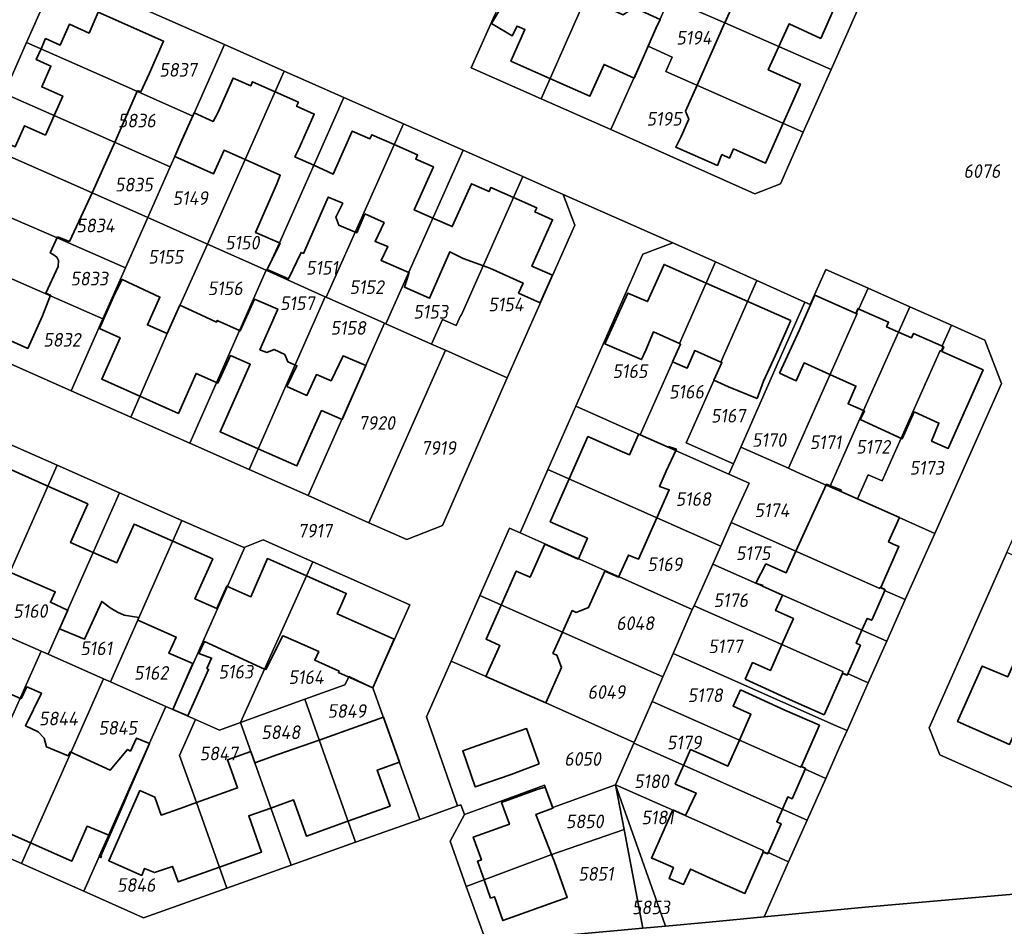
# Model space of a CAD drawing. Extents: x 177930 to 190767, y 381068 to 392034.
# Tile 243 of 256: x 184447 to 184577, y 386369 to 386488. Entities that reach past the tile are written whole.
import ezdxf
from ezdxf.enums import TextEntityAlignment as Align

# ---------------------------------------------------------------- set-up
doc = ezdxf.new("R2010")
doc.units = 0
for name, color, linetype, lineweight in [('B-XX-KG-GRENS_PERCEEL-GV', 150, 'Continuous', 25), ('B-XX-KG-GRENS_PERCEEL-S', 150, 'Continuous', 25), ('B-XX-OG-BEBOUWING-G', 7, 'Continuous', 35)]:
    doc.layers.add(name, color=color, linetype=linetype, lineweight=lineweight)
doc.styles.add('NLCS-ISO', font='NLCS-ISO.ttf', dxfattribs={"height": 1.8})

# ---------------------------------------------------------------- blocks, each defined once
blk = doc.blocks.new('SKG-PERCEELNUMMER-SO')
at = {"layer": 'DefPoints'}
blk.add_point((0, 0), dxfattribs=at)
at = {"style": 'NLCS-ISO', "oblique": 10, "flags": 1}
blk.add_attdef('GEMEENTECODE', text='', height=1.8, dxfattribs=at).set_placement((-0.5, 2.55), align=Align.MIDDLE_RIGHT)
blk.add_attdef('SECTIE', text='', height=1.8, dxfattribs=at).set_placement((0.5, 2.5), align=Align.MIDDLE_LEFT)
at = {"style": 'NLCS-ISO', "oblique": 10}
blk.add_attdef('PERCEELNUMMER', text='', height=1.8, dxfattribs=at).set_placement((0, 0), align=Align.MIDDLE_CENTER)

msp = doc.modelspace()

# ---------------------------------------------------------------- linework, layer by layer
at = {"layer": 'B-XX-KG-GRENS_PERCEEL-GV'}
for points in [[(184515.421, 386477.901), (184525.527, 386500.73), (184516.336, 386504.796), (184516.32, 386504.76), (184509.27, 386488.88), (184506.22, 386481.97)], [(184529.549, 386484.831), (184532.354, 386491.136), (184534.798, 386496.628), (184525.527, 386500.73), (184515.421, 386477.901), (184524.65, 386473.82)], [(184553.709, 386481.773), (184557.315, 386489.908), (184538.014, 386498.463), (184536.01, 386499.351), (184534.798, 386496.628), (184532.354, 386491.136), (184539.684, 386487.922)], [(184451.691, 386494.73), (184447.528, 386485.316), (184459.019, 386480.259), (184469.452, 386475.604), (184473.63, 386485.04)], [(184550.032, 386473.477), (184553.709, 386481.773), (184539.684, 386487.922), (184532.354, 386491.136), (184529.549, 386484.831), (184532.747, 386483.408), (184531.897, 386481.497)], [(184444.55, 386478.582), (184456.054, 386473.534), (184466.489, 386468.911), (184469.452, 386475.604), (184459.019, 386480.259), (184447.528, 386485.316)], [(184473.63, 386485.04), (184469.452, 386475.604), (184466.489, 386468.911), (184463.525, 386462.217), (184471.406, 386458.7), (184476.364, 386469.876), (184481.541, 386481.544)], [(184524.65, 386473.82), (184543.66, 386465.33), (184547.01, 386466.66), (184550.032, 386473.477), (184531.897, 386481.497), (184532.747, 386483.408), (184529.549, 386484.831)], [(184489.389, 386478.075), (184481.541, 386481.544), (184476.364, 386469.876), (184471.406, 386458.7), (184479.141, 386455.249), (184479.233, 386455.208), (184480.9, 386458.865)], [(184441.591, 386471.89), (184453.097, 386466.827), (184463.525, 386462.217), (184466.489, 386468.911), (184456.054, 386473.534), (184444.55, 386478.582)], [(184497.252, 386474.6), (184489.389, 386478.075), (184480.9, 386458.865), (184479.233, 386455.208), (184486.95, 386451.764), (184487.078, 386451.707), (184492.097, 386462.902)], [(184487.078, 386451.707), (184494.785, 386448.268), (184494.96, 386448.19), (184505.139, 386471.114), (184497.252, 386474.6), (184492.097, 386462.902)], [(184438.598, 386465.123), (184450.144, 386460.129), (184460.586, 386455.58), (184463.525, 386462.217), (184453.097, 386466.827), (184441.591, 386471.89)], [(184494.96, 386448.19), (184500.955, 386445.515), (184502.4, 386448.76), (184504.23, 386447.947), (184504.84, 386449.32), (184504.885, 386449.3), (184513.008, 386467.636), (184505.139, 386471.114)], [(184568.063, 386391.265), (184566.662, 386394.823), (184576.901, 386417.98), (184580.934, 386427.051), (184584.779, 386435.697), (184588.523, 386444.115), (184592.423, 386452.885), (184596.234, 386461.454), (184600.047, 386470.028), (184622.896, 386459.971), (184635.654, 386454.304), (184645.232, 386450.038), (184647.553, 386444.125), (184638.386, 386423.538), (184631.905, 386408.958), (184619.418, 386389.178), (184596.971, 386380.615), (184579.335, 386386.248)], [(184500.955, 386445.515), (184502.821, 386444.682), (184510.969, 386441.046), (184519.89, 386461.21), (184518.36, 386465.27), (184513.008, 386467.636), (184504.885, 386449.3), (184504.84, 386449.32), (184504.23, 386447.947), (184502.4, 386448.76)], [(184435.666, 386458.493), (184447.183, 386453.412), (184457.598, 386448.832), (184460.586, 386455.58), (184450.144, 386460.129), (184438.598, 386465.123)], [(184463.525, 386462.217), (184460.586, 386455.58), (184457.598, 386448.832), (184453.4, 386439.35), (184461.269, 386435.866), (184465.972, 386446.607), (184471.406, 386458.7)], [(184453.4, 386439.35), (184457.598, 386448.832), (184447.183, 386453.412), (184435.666, 386458.493), (184431.491, 386449.05)], [(184471.406, 386458.7), (184465.972, 386446.607), (184461.269, 386435.866), (184469.054, 386432.419), (184479.141, 386455.249)], [(184532.84, 386458.87), (184528.88, 386457.39), (184520.035, 386437.301), (184528.492, 386433.544), (184533.81, 386445.51), (184533.692, 386445.563), (184538.444, 386456.356)], [(184479.233, 386455.208), (184479.141, 386455.249), (184469.054, 386432.419), (184476.884, 386428.952), (184481.617, 386439.664), (184486.95, 386451.764)], [(184538.444, 386456.356), (184533.692, 386445.563), (184533.81, 386445.51), (184528.492, 386433.544), (184540.203, 386428.34), (184540.809, 386429.711), (184534.583, 386432.467), (184539.293, 386443.08), (184539.175, 386443.132), (184543.919, 386453.9)], [(184550.25, 386451.06), (184546.771, 386443.194), (184541.778, 386431.902), (184548.072, 386429.105), (184557.125, 386449.542), (184556.97, 386449.61), (184557.23, 386450.21), (184557.381, 386450.143), (184558.591, 386452.882), (184552.99, 386455.37), (184550.932, 386450.754)], [(184541.778, 386431.902), (184546.771, 386443.194), (184550.25, 386451.06), (184545.163, 386453.342), (184543.919, 386453.9), (184539.175, 386443.132), (184539.293, 386443.08), (184534.583, 386432.467), (184540.809, 386429.711)], [(184564.082, 386450.442), (184558.591, 386452.882), (184557.381, 386450.143), (184557.23, 386450.21), (184556.97, 386449.61), (184557.125, 386449.542), (184548.072, 386429.105), (184549.074, 386428.66), (184553.553, 386426.669), (184557.998, 386436.716)], [(184486.95, 386451.764), (184481.617, 386439.664), (184476.884, 386428.952), (184484.677, 386425.501), (184494.785, 386448.268), (184487.078, 386451.707)], [(184557.189, 386425.053), (184558.589, 386428.26), (184560.443, 386427.436), (184568.092, 386444.66), (184568.25, 386444.59), (184568.51, 386445.19), (184568.355, 386445.259), (184569.576, 386448.001), (184564.082, 386450.442), (184557.998, 386436.716), (184553.553, 386426.669)], [(184492.718, 386421.925), (184502.821, 386444.682), (184500.955, 386445.515), (184494.96, 386448.19), (184494.785, 386448.268), (184484.677, 386425.501)], [(184567.394, 386420.519), (184576.19, 386440.29), (184573.99, 386446.04), (184569.576, 386448.001), (184568.355, 386445.259), (184568.51, 386445.19), (184568.25, 386444.59), (184568.092, 386444.66), (184560.443, 386427.436), (184558.589, 386428.26), (184557.189, 386425.053)], [(184510.969, 386441.046), (184502.821, 386444.682), (184492.718, 386421.925), (184497.717, 386419.701), (184502.422, 386421.544)], [(184520.035, 386437.301), (184520.03, 386437.29), (184516.341, 386428.943), (184539.145, 386418.826), (184540.537, 386421.929), (184542.88, 386427.15), (184540.203, 386428.34), (184528.492, 386433.544)], [(184441.216, 386408.594), (184442.129, 386408.19), (184451.573, 386429.505), (184443.34, 386433.14), (184433.9, 386411.83)], [(184541.778, 386431.902), (184540.809, 386429.711), (184540.203, 386428.34), (184542.88, 386427.15), (184540.537, 386421.929), (184560.128, 386413.248), (184560.196, 386413.403), (184560.8, 386413.135), (184560.736, 386412.989), (184563.5, 386411.767), (184567.394, 386420.519), (184557.189, 386425.053), (184553.553, 386426.669), (184549.074, 386428.66), (184548.072, 386429.105)], [(184451.573, 386429.505), (184442.129, 386408.19), (184449.447, 386404.954), (184450.358, 386404.551), (184459.806, 386425.869)], [(184539.145, 386418.826), (184516.341, 386428.943), (184512.65, 386420.59), (184525.72, 386414.79), (184535.39, 386410.46), (184535.618, 386410.968), (184538.076, 386416.444)], [(184459.806, 386425.869), (184450.358, 386404.551), (184457.678, 386401.313), (184458.587, 386400.911), (184468.039, 386422.234)], [(184458.587, 386400.911), (184465.909, 386397.673), (184466.816, 386397.272), (184476.311, 386418.674), (184476.2, 386418.63), (184468.039, 386422.234)], [(184538.076, 386416.444), (184551.985, 386410.286), (184561.055, 386406.271), (184563.5, 386411.767), (184560.736, 386412.989), (184560.8, 386413.135), (184560.196, 386413.403), (184560.128, 386413.248), (184540.537, 386421.929), (184539.145, 386418.826)], [(184512.65, 386420.59), (184511.279, 386421.198), (184507.357, 386412.292), (184518.256, 386407.491), (184531.495, 386401.565), (184532.845, 386404.648), (184535.39, 386410.46), (184525.72, 386414.79)], [(184475.755, 386395.552), (184485.291, 386416.759), (184478.75, 386419.65), (184476.311, 386418.674), (184466.816, 386397.272), (184469.814, 386395.946), (184472.97, 386394.55)], [(184566.662, 386394.823), (184568.063, 386391.265), (184579.335, 386386.248), (184590.587, 386411.946), (184576.901, 386417.98)], [(184475.755, 386395.552), (184484.261, 386398.612), (184489.549, 386400.515), (184490.095, 386401.622), (184493.237, 386400.127), (184498.115, 386411.09), (184485.291, 386416.759)], [(184535.618, 386410.968), (184547.216, 386405.842), (184555.253, 386402.268), (184555.189, 386402.122), (184555.792, 386401.853), (184555.859, 386402.004), (184558.612, 386400.781), (184561.055, 386406.271), (184551.985, 386410.286), (184538.076, 386416.444)], [(184530.076, 386398.325), (184531.495, 386401.565), (184518.256, 386407.491), (184507.357, 386412.292), (184503.544, 386403.633), (184516.05, 386398.137), (184527.703, 386392.908)], [(184555.812, 386394.487), (184558.612, 386400.781), (184555.859, 386402.004), (184555.792, 386401.853), (184555.189, 386402.122), (184555.253, 386402.268), (184547.216, 386405.842), (184535.618, 386410.968), (184535.39, 386410.46), (184532.845, 386404.648), (184554.389, 386395.117)], [(184441.216, 386408.594), (184435.254, 386395.183), (184430.401, 386384.215), (184438.644, 386380.556), (184444.46, 386393.701), (184449.447, 386404.954), (184442.129, 386408.19)], [(184450.358, 386404.551), (184449.447, 386404.954), (184444.46, 386393.701), (184438.644, 386380.556), (184446.847, 386376.915), (184451.723, 386387.872), (184457.678, 386401.313)], [(184530.076, 386398.325), (184549.661, 386389.649), (184549.725, 386389.795), (184550.328, 386389.527), (184550.264, 386389.381), (184553.001, 386388.17), (184554.836, 386392.294), (184555.812, 386394.487), (184554.389, 386395.117), (184532.845, 386404.648), (184531.495, 386401.565)], [(184503.544, 386403.633), (184500.309, 386396.286), (184504.381, 386384.526), (184504.852, 386384.694), (184505.321, 386383.392), (184508.72, 386384.626), (184515.867, 386387.272), (184516.961, 386384.319), (184525.26, 386387.33), (184527.668, 386392.827), (184527.703, 386392.908), (184516.05, 386398.137)], [(184458.587, 386400.911), (184457.678, 386401.313), (184451.723, 386387.872), (184446.847, 386376.915), (184455.097, 386373.253), (184460.912, 386386.398), (184465.909, 386397.673)], [(184493.237, 386400.127), (184490.095, 386401.622), (184489.549, 386400.515), (184484.261, 386398.612), (184486.918, 386391.02), (184490.927, 386379.727), (184499.436, 386382.758)], [(184475.755, 386395.552), (184477.64, 386390.235), (184482.465, 386376.713), (184490.927, 386379.727), (184486.918, 386391.02), (184484.261, 386398.612)], [(184527.668, 386392.827), (184550.553, 386382.667), (184553.001, 386388.17), (184550.264, 386389.381), (184550.328, 386389.527), (184549.725, 386389.795), (184549.661, 386389.649), (184530.076, 386398.325), (184527.703, 386392.908)], [(184469.814, 386395.946), (184466.816, 386397.272), (184465.909, 386397.673), (184460.912, 386386.398), (184455.097, 386373.253), (184462.956, 386369.765), (184473.972, 386373.688), (184469.959, 386384.977), (184467.707, 386391.181)], [(184469.814, 386395.946), (184467.707, 386391.181), (184469.959, 386384.977), (184473.972, 386373.688), (184482.465, 386376.713), (184477.64, 386390.235), (184475.755, 386395.552), (184472.97, 386394.55)], [(184444.427, 386344.122), (184446.182, 386333.044), (184507.155, 386355.547), (184578.738, 386361.947), (184803.775, 386382.069), (184799.646, 386392.743), (184769.43, 386389.856), (184744.901, 386387.629), (184722.971, 386385.751), (184709.266, 386384.479), (184705.527, 386384.183), (184669.645, 386380.942), (184558.186, 386371.153), (184544.86, 386369.87), (184537.63, 386369.2), (184531.837, 386368.659), (184528.848, 386368.407), (184508.218, 386366.48), (184504.718, 386366.373)], [(184525.26, 386387.33), (184536.752, 386382.24), (184544.76, 386378.647), (184544.7, 386378.51), (184545.32, 386378.24), (184545.385, 386378.386), (184548.098, 386377.149), (184550.553, 386382.667), (184527.668, 386392.827)], [(184505.321, 386383.392), (184503.421, 386379.869), (184505.555, 386373.912), (184516.726, 386378.08), (184526.384, 386381.416), (184525.26, 386387.33), (184516.961, 386384.319), (184515.867, 386387.272), (184508.72, 386384.626)], [(184544.86, 386369.87), (184544.902, 386369.965), (184548.098, 386377.149), (184545.385, 386378.386), (184545.32, 386378.24), (184544.7, 386378.51), (184544.76, 386378.647), (184536.752, 386382.24), (184525.26, 386387.33), (184531.79, 386368.793), (184531.837, 386368.659), (184537.63, 386369.2)], [(184531.837, 386368.659), (184531.79, 386368.793), (184525.26, 386387.33), (184526.384, 386381.416), (184528.11, 386372.33), (184528.848, 386368.407)], [(184499.436, 386382.758), (184490.927, 386379.727), (184482.465, 386376.713), (184473.972, 386373.688), (184462.956, 386369.765), (184455.097, 386373.253), (184446.847, 386376.915), (184438.644, 386380.556), (184444.427, 386344.122), (184504.718, 386366.373), (184508.218, 386366.48), (184505.555, 386373.912), (184503.421, 386379.869), (184505.321, 386383.392), (184504.852, 386384.694), (184504.381, 386384.526)], [(184528.848, 386368.407), (184528.11, 386372.33), (184526.384, 386381.416), (184516.726, 386378.08), (184505.555, 386373.912), (184508.218, 386366.48)]]:
    msp.add_lwpolyline(points, close=True, dxfattribs=at)
for points in [[(184444.55, 386478.582), (184447.528, 386485.316), (184451.691, 386494.73)], [(184451.691, 386494.73), (184473.63, 386485.04), (184481.541, 386481.544), (184489.389, 386478.075), (184497.252, 386474.6), (184505.139, 386471.114), (184513.008, 386467.636), (184518.36, 386465.27), (184532.84, 386458.87), (184538.444, 386456.356), (184543.919, 386453.9), (184545.163, 386453.342), (184550.25, 386451.06), (184550.932, 386450.754), (184552.99, 386455.37), (184558.591, 386452.882), (184564.082, 386450.442), (184569.576, 386448.001), (184573.99, 386446.04), (184576.19, 386440.29), (184567.394, 386420.519), (184563.5, 386411.767), (184561.055, 386406.271), (184558.612, 386400.781), (184555.812, 386394.487), (184554.836, 386392.294), (184553.001, 386388.17), (184550.553, 386382.667), (184548.098, 386377.149), (184544.902, 386369.965), (184544.86, 386369.87), (184558.186, 386371.153), (184669.645, 386380.942)], [(184557.315, 386489.908), (184553.709, 386481.773), (184550.032, 386473.477), (184547.01, 386466.66), (184543.66, 386465.33), (184524.65, 386473.82), (184515.421, 386477.901), (184506.22, 386481.97), (184509.27, 386488.88)], [(184443.34, 386433.14), (184451.573, 386429.505), (184459.806, 386425.869), (184468.039, 386422.234), (184476.2, 386418.63), (184476.311, 386418.674), (184478.75, 386419.65), (184485.291, 386416.759), (184498.115, 386411.09), (184493.237, 386400.127), (184499.436, 386382.758), (184504.381, 386384.526), (184500.309, 386396.286), (184503.544, 386403.633), (184507.357, 386412.292), (184511.279, 386421.198), (184512.65, 386420.59), (184516.341, 386428.943), (184520.03, 386437.29), (184520.035, 386437.301), (184528.88, 386457.39), (184532.84, 386458.87), (184518.36, 386465.27), (184519.89, 386461.21), (184510.969, 386441.046), (184502.422, 386421.544), (184497.717, 386419.701), (184492.718, 386421.925), (184484.677, 386425.501), (184476.884, 386428.952), (184469.054, 386432.419), (184461.269, 386435.866), (184453.4, 386439.35), (184431.491, 386449.05)]]:
    msp.add_lwpolyline(points, dxfattribs=at)
at = {"layer": 'B-XX-OG-BEBOUWING-G'}
for points in [[(184521.454, 386491.139), (184513.62, 386495.773), (184508.898, 386487.853), (184511.63, 386486.225), (184512.266, 386487.494), (184513.299, 386487.036), (184511.439, 386482.84), (184516.596, 386480.554)], [(184543.344, 386496.1), (184541.12, 386491.18), (184539.677, 386487.925)], [(184529.549, 386484.831), (184530.547, 386487.074), (184531.128, 386488.38), (184527.652, 386489.926), (184526.26, 386488.99), (184521.454, 386491.139)], [(184546.815, 386484.795), (184548.19, 386487.795), (184552.329, 386485.866), (184554.647, 386491.09)], [(184462.175, 386479.006), (184462.623, 386478.808), (184463.706, 386481.185), (184465.614, 386485.491), (184456.97, 386489.321), (184455.774, 386486.578), (184453.176, 386487.724), (184451.947, 386484.974), (184450.041, 386485.841), (184449.436, 386484.476)], [(184539.677, 386487.925), (184539.56, 386487.66), (184536.02, 386479.673)], [(184449.436, 386484.476), (184448.809, 386483.06), (184450.732, 386482.207), (184449.535, 386479.467), (184452.299, 386478.251), (184451.154, 386475.684)], [(184527.712, 386480.607), (184529.549, 386484.831)], [(184547.358, 386474.659), (184549.656, 386479.844), (184545.408, 386481.725), (184546.815, 386484.795)], [(184516.596, 386480.554), (184521.865, 386478.219), (184523.737, 386482.421), (184527.712, 386480.607)], [(184480.329, 386478.812), (184477.358, 386480.133), (184477.115, 386479.585), (184474.789, 386480.618), (184472.758, 386476.049), (184472.17, 386474.899), (184469.636, 386476.02)], [(184459.252, 386472.328), (184462.175, 386479.006)], [(184485.427, 386469.11), (184482.952, 386470.213), (184483.454, 386471.301), (184485.486, 386475.87), (184483.159, 386476.905), (184483.4, 386477.446), (184480.329, 386478.812)], [(184536.02, 386479.673), (184534.498, 386476.239), (184534.923, 386475.214), (184533.909, 386472.925), (184533.202, 386471.508), (184538.711, 386469.091), (184539.302, 386470.521), (184540.302, 386470.075), (184540.831, 386471.271), (184545.034, 386469.414), (184547.358, 386474.659)], [(184469.636, 386476.02), (184469.499, 386475.711)], [(184451.154, 386475.684), (184450.004, 386473.108), (184447.234, 386474.328), (184446.023, 386471.561), (184444.103, 386472.444), (184443.486, 386471.056)], [(184469.499, 386475.711), (184468.039, 386472.412)], [(184496.041, 386471.851), (184493.088, 386473.155), (184492.846, 386472.607), (184490.514, 386473.637), (184488.495, 386469.063), (184488.008, 386467.96), (184485.427, 386469.11)], [(184456.211, 386465.566), (184459.252, 386472.328)], [(184468.039, 386472.412), (184467.085, 386470.258)], [(184467.085, 386470.258), (184472.207, 386467.99), (184473.597, 386471.109), (184476.364, 386469.876)], [(184501.153, 386462.138), (184498.689, 386463.223), (184501.22, 386468.905), (184498.887, 386469.936), (184499.131, 386470.487), (184496.041, 386471.851)], [(184476.364, 386469.876), (184481.011, 386467.804), (184480.562, 386466.664), (184477.742, 386460.254), (184480.9, 386458.865)], [(184511.786, 386464.878), (184508.817, 386466.197), (184508.572, 386465.644), (184506.243, 386466.679), (184503.717, 386461.01), (184501.153, 386462.138)], [(184451.607, 386459.683), (184453.189, 386459.059), (184456.211, 386465.566)], [(184480.9, 386458.865), (184480.993, 386458.824), (184479.297, 386455.354), (184482.107, 386454.107), (184483.763, 386457.605), (184484.07, 386457.47), (184486.89, 386463.88), (184487.347, 386464.905), (184489.249, 386464.102), (184488.332, 386462.246), (184488.733, 386461.222), (184491.112, 386460.216), (184492.148, 386462.699)], [(184507.837, 386455.844), (184508.646, 386455.53), (184513.061, 386453.569), (184512.468, 386452.236), (184515.329, 386450.965), (184516.936, 386454.584), (184514.231, 386455.786), (184516.956, 386461.921), (184514.613, 386462.962), (184514.858, 386463.513), (184511.786, 386464.878)], [(184492.148, 386462.699), (184494.708, 386461.54), (184493.523, 386459.034), (184495.198, 386458.395), (184494.321, 386456.525), (184497.972, 386454.974)], [(184450.073, 386452.24), (184451.676, 386455.746), (184451.743, 386456.545), (184451.509, 386456.985), (184451.017, 386457.351), (184450.66, 386457.536), (184451.607, 386459.683)], [(184437.553, 386457.66), (184436.954, 386456.271), (184438.88, 386455.428), (184437.654, 386452.673), (184440.256, 386451.53), (184439.076, 386448.815), (184447.674, 386444.937), (184449.61, 386449.23), (184450.698, 386451.949), (184450.073, 386452.24)], [(184497.972, 386454.974), (184498.018, 386454.954), (184497.389, 386453.011), (184500.714, 386451.561), (184503.4, 386457.689), (184505.15, 386456.792), (184507.837, 386455.844)], [(184537.218, 386453.571), (184531.666, 386456.031), (184529.49, 386451.127), (184526.874, 386452.232), (184523.86, 386445.519), (184528.687, 386443.454), (184529.245, 386444.694), (184530.251, 386447.105), (184533.692, 386445.563)], [(184466.103, 386446.899), (184463.469, 386448.066), (184465.135, 386451.722), (184460.154, 386454.042), (184459.168, 386452.119), (184457.132, 386447.553), (184459.867, 386446.333), (184457.448, 386440.856), (184462.475, 386438.622)], [(184542.703, 386451.141), (184537.218, 386453.571)], [(184481.883, 386439.904), (184483.211, 386442.639), (184482.01, 386443.167), (184481.604, 386444.148), (184480.207, 386444.803), (184479.222, 386444.404), (184478.323, 386444.759), (184480.67, 386450.124), (184477.625, 386451.435), (184475.725, 386447.238), (184475.622, 386447.285)], [(184551.558, 386451.97), (184550.996, 386450.699), (184549.801, 386447.996), (184549.536, 386447.397), (184546.9, 386441.66)], [(184557.014, 386449.557), (184551.558, 386451.97)], [(184470.543, 386449.354), (184467.744, 386450.642), (184466.103, 386446.899)], [(184548.399, 386448.617), (184542.703, 386451.141)], [(184562.592, 386447.081), (184561.026, 386447.775), (184561.293, 386448.382), (184557.296, 386450.148), (184557.014, 386449.557)], [(184475.622, 386447.285), (184472.688, 386448.625), (184472.573, 386448.42), (184470.543, 386449.354)], [(184543.961, 386438.311), (184544.8, 386440.63), (184546.373, 386444.045), (184548.399, 386448.617)], [(184568.311, 386444.543), (184568.578, 386445.143), (184564.583, 386446.919), (184564.304, 386446.323), (184562.592, 386447.081)], [(184533.692, 386445.563), (184533.81, 386445.51), (184532.77, 386443.17), (184534.688, 386442.317), (184535.732, 386444.664), (184539.175, 386443.132)], [(184472.596, 386440.437), (184472.785, 386440.353), (184474.435, 386443.986), (184477.038, 386442.85), (184473.072, 386433.922), (184478.095, 386431.693)], [(184492.29, 386442.657), (184489.31, 386443.973), (184487.726, 386440.655), (184485.791, 386441.484), (184484.522, 386438.73), (184481.883, 386439.904)], [(184564.649, 386436.546), (184567.945, 386435.077), (184566.968, 386432.704), (184569.161, 386431.731), (184573.77, 386442.115), (184568.311, 386444.543)], [(184489.164, 386435.537), (184492.29, 386442.657)], [(184539.175, 386443.132), (184539.293, 386443.08), (184538.249, 386440.733), (184540.167, 386439.88), (184543.961, 386438.311)], [(184546.9, 386441.66), (184549.1, 386440.67), (184550.143, 386443.011), (184553.558, 386441.489)], [(184462.475, 386438.622), (184467.568, 386436.358), (184469.907, 386441.632), (184472.596, 386440.437)], [(184553.558, 386441.489), (184556.982, 386439.963), (184555.943, 386437.631), (184557.998, 386436.716)], [(184478.095, 386431.693), (184483.211, 386429.422), (184485.239, 386433.992), (184486.452, 386436.736), (184489.164, 386435.537)], [(184557.998, 386436.716), (184558.116, 386436.663), (184557.54, 386435.534), (184563.071, 386432.993), (184564.649, 386436.546)], [(184528.288, 386433.555), (184527.094, 386430.863), (184526.184, 386431.267), (184521.613, 386433.294), (184519.135, 386427.704)], [(184528.492, 386433.544), (184528.318, 386433.622), (184528.288, 386433.555)], [(184532.253, 386431.98), (184532.214, 386431.89), (184528.492, 386433.544)], [(184530.704, 386422.571), (184532.337, 386426.256), (184531.041, 386426.71), (184531.94, 386428.71), (184533.209, 386431.448), (184533.287, 386431.617), (184532.253, 386431.98)], [(184450.349, 386426.742), (184445.21, 386429.02), (184443.272, 386424.68), (184440.511, 386425.86), (184441.089, 386427.18), (184440.833, 386427.275), (184440.15, 386425.744), (184440.078, 386425.776)], [(184456.319, 386418.001), (184453.336, 386419.303), (184455.602, 386424.413), (184450.349, 386426.742)], [(184519.135, 386427.704), (184516.63, 386422.054), (184521.548, 386419.874), (184520.348, 386417.174)], [(184555.1, 386426.216), (184553.086, 386426.992), (184550.659, 386421.731), (184549.045, 386418.161)], [(184562.723, 386422.594), (184555.006, 386426.023), (184555.1, 386426.216)], [(184466.819, 386419.482), (184461.724, 386421.741), (184459.458, 386416.63), (184456.319, 386418.001)], [(184523.86, 386415.543), (184525.662, 386414.734), (184526.973, 386417.652), (184528.283, 386417.106), (184530.704, 386422.571)], [(184560.276, 386413.368), (184562.662, 386418.773), (184561.907, 386419.106), (184561.29, 386419.378), (184562.723, 386422.594)], [(184472.653, 386410.594), (184469.755, 386411.879), (184472.09, 386417.145), (184466.819, 386419.482)], [(184520.348, 386417.174), (184520.328, 386417.128), (184515.917, 386419.095), (184513.968, 386414.726), (184512.144, 386415.546), (184510.165, 386411.055)], [(184549.045, 386418.161), (184547.77, 386415.29), (184545.095, 386416.49), (184543.774, 386413.939), (184544.719, 386413.623), (184544.672, 386413.524), (184547.288, 386412.366)], [(184484.46, 386414.911), (184479.314, 386417.189), (184477.129, 386412.154), (184473.966, 386413.556), (184472.653, 386410.594)], [(184445.324, 386415.401), (184451.309, 386412.813), (184450.674, 386411.431), (184452.946, 386410.39)], [(184518.256, 386407.491), (184519.522, 386410.321), (184520.051, 386410.084), (184521.705, 386410.725), (184523.86, 386415.543)], [(184496.061, 386406.539), (184488.526, 386409.883), (184488.988, 386410.926), (184489.721, 386412.581), (184484.46, 386414.911)], [(184547.288, 386412.366), (184546.38, 386410.31), (184548.731, 386409.272), (184547.216, 386405.842)], [(184557.767, 386407.726), (184558.466, 386409.292), (184559.063, 386409.045), (184560.84, 386413.038), (184560.249, 386413.307), (184560.276, 386413.368)], [(184452.946, 386410.39), (184452.987, 386410.371), (184451.87, 386407.906), (184455.154, 386406.536), (184457.452, 386411.524), (184458.543, 386410.679), (184459.51, 386410.12), (184460.428, 386409.735), (184462.352, 386409.388)], [(184510.165, 386411.055), (184508.18, 386406.55), (184509.976, 386405.725), (184508.159, 386401.605)], [(184462.352, 386409.388), (184462.209, 386409.042), (184467.254, 386406.814), (184466.288, 386404.7), (184467.846, 386404.056)], [(184516.05, 386398.137), (184518.133, 386402.79), (184517.509, 386404.427), (184516.989, 386404.66), (184518.256, 386407.491)], [(184555.217, 386402.016), (184555.835, 386401.771), (184557.58, 386405.74), (184557.009, 386406.027), (184557.767, 386407.726)], [(184468.802, 386396.415), (184471.559, 386402.56), (184471.337, 386402.692), (184471.951, 386404.044), (184470.275, 386404.632), (184470.996, 386406.226), (184478.927, 386402.606)], [(184478.927, 386402.606), (184479.108, 386402.523), (184481.327, 386406.988), (184481.711, 386406.84), (184486.088, 386404.903), (184485.551, 386403.786), (184488.774, 386402.324), (184488.691, 386402.137), (184493.21, 386400.127)], [(184493.21, 386400.127), (184496.061, 386406.539)], [(184547.216, 386405.842), (184545.701, 386402.412), (184543.35, 386403.45), (184542.37, 386401.26)], [(184469.463, 386403.314), (184466.816, 386397.272)], [(184467.846, 386404.056), (184469.463, 386403.314)], [(184552.794, 386396.568), (184555.217, 386402.016)], [(184508.159, 386401.605), (184516.05, 386398.137)], [(184542.37, 386401.26), (184548.225, 386398.599), (184552.794, 386396.568)], [(184446.81, 386398.653), (184443.892, 386399.934), (184442.436, 386396.691), (184437.033, 386399.103), (184436.22, 386397.359)], [(184453.009, 386391.15), (184450.153, 386392.34), (184449.842, 386393.494), (184449.077, 386394.331), (184447.4, 386395.111), (184449.479, 386399.413), (184447.541, 386400.248), (184446.81, 386398.653)], [(184541.77, 386399.87), (184540.78, 386397.68), (184543.128, 386396.643), (184541.613, 386393.214)], [(184552.168, 386395.173), (184547.592, 386397.187), (184541.77, 386399.87)], [(184466.816, 386397.272), (184468.802, 386396.415)], [(184494.629, 386396.231), (184491.57, 386395.13), (184486.134, 386393.228)], [(184496.761, 386390.315), (184494.629, 386396.231)], [(184515.165, 386390.099), (184514.068, 386393.158), (184513.517, 386394.744), (184506.932, 386392.457)], [(184549.787, 386389.768), (184552.168, 386395.173)], [(184448.065, 386379.652), (184453.496, 386377.243), (184455.536, 386381.85), (184458.372, 386380.652), (184457.13, 386377.829), (184457.341, 386377.717), (184457.407, 386377.871), (184457.316, 386377.951), (184460.494, 386385.183), (184460.958, 386386.378), (184463.77, 386392.776), (184462.035, 386393.479), (184461.24, 386391.769), (184460.86, 386391.996), (184458.541, 386389.241), (184453.289, 386391.662), (184453.009, 386391.15)], [(184486.134, 386393.228), (184480.693, 386391.325), (184477.64, 386390.235)], [(184541.613, 386393.214), (184540.098, 386389.783), (184537.75, 386390.82), (184535.166, 386391.975), (184534.256, 386389.938)], [(184477.64, 386390.235), (184477.109, 386391.723), (184474.058, 386390.634), (184474.589, 386389.146), (184475.386, 386386.914), (184469.959, 386384.977)], [(184506.932, 386392.457), (184505.087, 386391.788), (184506.738, 386387.031), (184511.461, 386388.67), (184515.165, 386390.099)], [(184489.943, 386382.497), (184495.509, 386384.484), (184493.804, 386389.259), (184496.761, 386390.315)], [(184534.256, 386389.938), (184533.131, 386387.42), (184535.893, 386386.23), (184534.481, 386383.246)], [(184547.276, 386384.122), (184547.981, 386385.727), (184548.584, 386385.469), (184550.348, 386389.454), (184549.765, 386389.718), (184549.787, 386389.768)], [(184441.909, 386387.935), (184444.839, 386386.633), (184442.78, 386381.997), (184448.065, 386379.652)], [(184469.959, 386384.977), (184467.791, 386384.203), (184465.303, 386383.315), (184464.458, 386385.681), (184462.479, 386386.558), (184458.365, 386377.279), (184462.729, 386375.344), (184463.092, 386376.275), (184464.424, 386375.731), (184466.782, 386376.537), (184467.517, 386374.486), (184472.99, 386376.449)], [(184516.814, 386378.111), (184514.757, 386383.397), (184516.996, 386384.225), (184515.959, 386387.025), (184514.932, 386386.676), (184510.222, 386384.999), (184511.247, 386382.119), (184506.472, 386380.418), (184507.546, 386377.402), (184507.048, 386377.221), (184507.908, 386374.79)], [(184479.776, 386384.248), (184482.772, 386385.316), (184484.465, 386380.542), (184489.943, 386382.497)], [(184472.99, 386376.449), (184478.547, 386378.441), (184476.847, 386383.203), (184479.776, 386384.248)], [(184534.481, 386383.246), (184532.808, 386383.991), (184530.011, 386377.632), (184530.125, 386377.583), (184530.164, 386377.566), (184532.9, 386376.382), (184532.317, 386374.93), (184534.248, 386374.175), (184535.146, 386376.193), (184537.757, 386375.01), (184542.327, 386372.982), (184544.748, 386378.436)], [(184544.748, 386378.436), (184545.354, 386378.191), (184547.115, 386382.175), (184546.535, 386382.437), (184547.276, 386384.122)], [(184507.908, 386374.79), (184508.769, 386372.358), (184509.279, 386372.537), (184510.397, 386369.399), (184518.875, 386372.419), (184517.197, 386377.128), (184516.814, 386378.111)]]:
    msp.add_lwpolyline(points, dxfattribs=at)
msp.add_lwpolyline([(184582.002, 386394.915), (184584.015, 386399.491), (184584.796, 386401.387), (184578.226, 386404.297), (184577.015, 386401.563), (184573.645, 386402.998), (184570.404, 386395.667), (184577.259, 386392.642), (184578.87, 386396.293)], close=True, dxfattribs=at)

# ---------------------------------------------------------------- block references
at = {"layer": 'B-XX-KG-GRENS_PERCEEL-S'}
for p, values in [((184535.612, 386485.947), {'PERCEELNUMMER': '5194'}), ((184467.523, 386481.711), {'PERCEELNUMMER': '5837'}), ((184531.671, 386475.244), {'PERCEELNUMMER': '5195'}), ((184462.074, 386475.013), {'PERCEELNUMMER': '5836'}), ((184573.608, 386468.342), {'PERCEELNUMMER': '6076'}), ((184461.695, 386466.559), {'PERCEELNUMMER': '5835'}), ((184469.138, 386464.778), {'PERCEELNUMMER': '5149'}), ((184456.625, 386461.164), {'PERCEELNUMMER': '5834'}), ((184475.996, 386458.898), {'PERCEELNUMMER': '5150'}), ((184465.889, 386457.025), {'PERCEELNUMMER': '5155'}), ((184486.516, 386455.572), {'PERCEELNUMMER': '5151'}), ((184455.794, 386454.148), {'PERCEELNUMMER': '5833'}), ((184492.416, 386453.029), {'PERCEELNUMMER': '5152'}), ((184473.74, 386452.868), {'PERCEELNUMMER': '5156'}), ((184483.26, 386450.893), {'PERCEELNUMMER': '5157'}), ((184510.797, 386450.736), {'PERCEELNUMMER': '5154'}), ((184500.859, 386449.774), {'PERCEELNUMMER': '5153'}), ((184489.974, 386447.638), {'PERCEELNUMMER': '5158'}), ((184452.198, 386446.066), {'PERCEELNUMMER': '5832'}), ((184527.16, 386441.929), {'PERCEELNUMMER': '5165'}), ((184534.619, 386439.216), {'PERCEELNUMMER': '5166'}), ((184493.75, 386435.094), {'PERCEELNUMMER': '7920'}), ((184540.124, 386436.05), {'PERCEELNUMMER': '5167'}), ((184545.518, 386432.843), {'PERCEELNUMMER': '5170'}), ((184552.968, 386432.54), {'PERCEELNUMMER': '5171'}), ((184501.904, 386431.794), {'PERCEELNUMMER': '7919'}), ((184559.254, 386431.937), {'PERCEELNUMMER': '5172'}), ((184566.329, 386429.164), {'PERCEELNUMMER': '5173'}), ((184535.522, 386425.046), {'PERCEELNUMMER': '5168'}), ((184545.899, 386423.56), {'PERCEELNUMMER': '5174'}), ((184485.583, 386420.863), {'PERCEELNUMMER': '7917'}), ((184543.421, 386417.893), {'PERCEELNUMMER': '5175'}), ((184531.762, 386416.431), {'PERCEELNUMMER': '5169'}), ((184540.471, 386411.688), {'PERCEELNUMMER': '5176'}), ((184448.026, 386410.261), {'PERCEELNUMMER': '5160'}), ((184527.846, 386408.649), {'PERCEELNUMMER': '6048'}), ((184456.715, 386405.341), {'PERCEELNUMMER': '5161'}), ((184539.763, 386405.599), {'PERCEELNUMMER': '5177'}), ((184463.964, 386402.089), {'PERCEELNUMMER': '5162'}), ((184475.143, 386402.248), {'PERCEELNUMMER': '5163'}), ((184484.418, 386401.529), {'PERCEELNUMMER': '5164'}), ((184524.06, 386399.563), {'PERCEELNUMMER': '6049'}), ((184537.086, 386399.138), {'PERCEELNUMMER': '5178'}), ((184451.725, 386396.063), {'PERCEELNUMMER': '5844'}), ((184489.791, 386397.06), {'PERCEELNUMMER': '5849'}), ((184459.558, 386394.842), {'PERCEELNUMMER': '5845'}), ((184481.073, 386394.254), {'PERCEELNUMMER': '5848'}), ((184534.318, 386392.893), {'PERCEELNUMMER': '5179'}), ((184472.895, 386391.454), {'PERCEELNUMMER': '5847'}), ((184520.905, 386390.73), {'PERCEELNUMMER': '6050'}), ((184529.993, 386387.782), {'PERCEELNUMMER': '5180'}), ((184530.807, 386383.001), {'PERCEELNUMMER': '5181'}), ((184521.187, 386382.484), {'PERCEELNUMMER': '5850'}), ((184522.663, 386375.56), {'PERCEELNUMMER': '5851'}), ((184461.997, 386374.086), {'PERCEELNUMMER': '5846'}), ((184529.925, 386371.135), {'PERCEELNUMMER': '5853'})]:
    msp.add_blockref('SKG-PERCEELNUMMER-SO', p, dxfattribs=at).add_auto_attribs(values)

doc.saveas('drawing.dxf')
